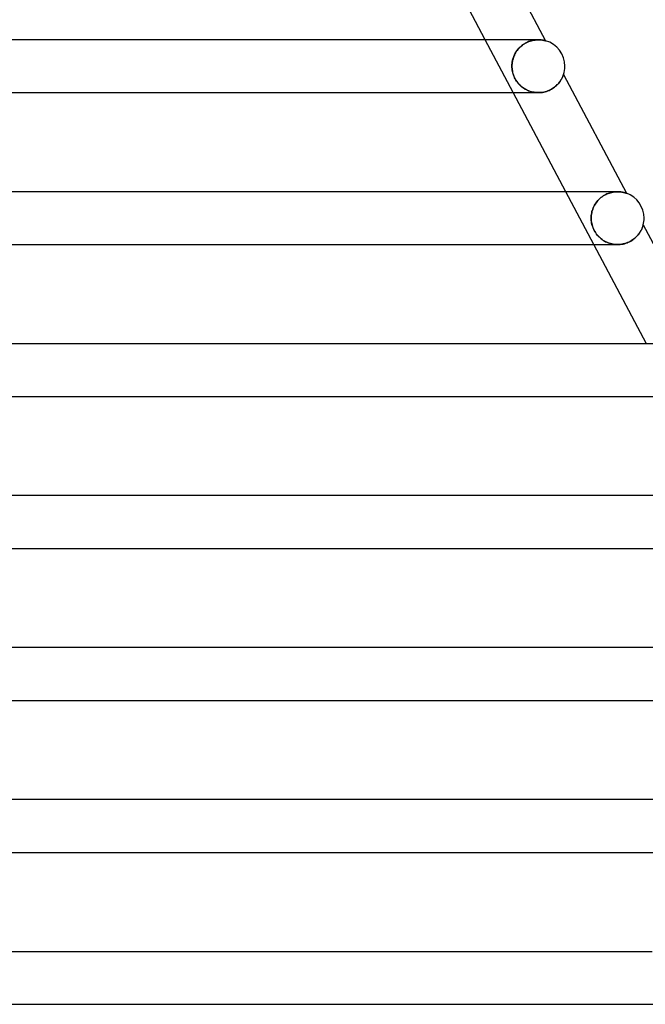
# Model space of a CAD drawing. Header units: millimetres. Extents: x -345 to 345, y -2 to 230.
# Tile 71 of 74: x 227 to 274, y 0 to 75. Entities that reach past the tile are written whole.
import ezdxf

# ---------------------------------------------------------------- set-up
doc = ezdxf.new("R2010")
doc.units = ezdxf.units.MM
doc.layers.add('HIDDEN', color=7, linetype='Continuous')
doc.layers.add('THICK', color=7, linetype='Continuous')

msp = doc.modelspace()

# ---------------------------------------------------------------- linework, layer by layer
at = {"layer": 'HIDDEN'}
for p, q in [((264.098, 69), (261.974, 73)), ((264.446, 72.268), (264.523, 72.357)), ((264.519, 72.352), (264.451, 72.274)), ((264.59, 72.426), (264.519, 72.352)), ((264.523, 72.357), (264.606, 72.442)), ((264.666, 72.497), (264.59, 72.426)), ((264.606, 72.442), (264.693, 72.521)), ((264.745, 72.563), (264.666, 72.497)), ((264.693, 72.521), (264.785, 72.594)), ((264.826, 72.625), (264.745, 72.563)), ((264.785, 72.594), (264.879, 72.661)), ((264.91, 72.682), (264.826, 72.625)), ((264.879, 72.661), (264.975, 72.722)), ((264.997, 72.734), (264.91, 72.682)), ((264.975, 72.722), (265.073, 72.776)), ((265.084, 72.781), (264.997, 72.734)), ((265.073, 72.776), (265.173, 72.824)), ((265.172, 72.824), (265.084, 72.781)), ((265.26, 72.861), (265.172, 72.824)), ((265.173, 72.824), (265.272, 72.865)), ((265.348, 72.893), (265.26, 72.861)), ((265.272, 72.865), (265.37, 72.9)), ((265.435, 72.92), (265.348, 72.893)), ((265.37, 72.9), (265.467, 72.929)), ((265.522, 72.943), (265.435, 72.92)), ((265.467, 72.929), (265.562, 72.953)), ((265.607, 72.962), (265.522, 72.943)), ((265.562, 72.953), (265.656, 72.971)), ((265.69, 72.977), (265.607, 72.962)), ((265.656, 72.971), (265.747, 72.984)), ((265.772, 72.987), (265.69, 72.977)), ((265.747, 72.984), (265.835, 72.993)), ((265.85, 72.995), (265.772, 72.987)), ((265.835, 72.993), (265.919, 72.998)), ((265.926, 72.999), (265.85, 72.995)), ((265.919, 72.998), (266, 73)), ((266, 73), (265.926, 72.999)), ((266.077, 72.998), (266, 73)), ((266.149, 72.994), (266.077, 72.998)), ((266.218, 72.988), (266.149, 72.994)), ((266.281, 72.98), (266.218, 72.988)), ((266.339, 72.971), (266.281, 72.98)), ((266.39, 72.961), (266.339, 72.971)), ((266.435, 72.952), (266.39, 72.961)), ((266.473, 72.943), (266.435, 72.952)), ((266.503, 72.936), (266.473, 72.943)), ((266.525, 72.93), (266.503, 72.936)), ((266.539, 72.926), (266.525, 72.93)), ((266.543, 72.925), (266.539, 72.926)), ((264.043, 71.442), (264.071, 71.552)), ((264.077, 71.57), (264.051, 71.475)), ((264.071, 71.552), (264.106, 71.66)), ((264.107, 71.664), (264.077, 71.57)), ((264.106, 71.66), (264.147, 71.768)), ((264.142, 71.756), (264.107, 71.664)), ((264.181, 71.847), (264.142, 71.756)), ((264.147, 71.768), (264.194, 71.874)), ((264.226, 71.937), (264.181, 71.847)), ((264.194, 71.874), (264.248, 71.977)), ((264.275, 72.024), (264.226, 71.937)), ((264.248, 71.977), (264.308, 72.077)), ((264.329, 72.11), (264.275, 72.024)), ((264.308, 72.077), (264.374, 72.174)), ((264.388, 72.194), (264.329, 72.11)), ((264.374, 72.174), (264.446, 72.268)), ((264.451, 72.274), (264.388, 72.194)), ((263.995, 71), (263.998, 71.11)), ((263.997, 71.095), (263.995, 71)), ((263.997, 70.903), (263.995, 71)), ((263.995, 71), (263.997, 70.91)), ((264.004, 71.19), (263.997, 71.095)), ((263.997, 70.91), (264.003, 70.82)), ((264.005, 70.805), (263.997, 70.903)), ((263.998, 71.11), (264.007, 71.221)), ((264.003, 70.82), (264.014, 70.73)), ((264.015, 71.285), (264.004, 71.19)), ((264.017, 70.707), (264.005, 70.805)), ((264.007, 71.221), (264.022, 71.332)), ((264.031, 71.381), (264.015, 71.285)), ((264.022, 71.332), (264.043, 71.442)), ((264.051, 71.475), (264.031, 71.381)), ((264.014, 70.73), (264.028, 70.639)), ((264.034, 70.609), (264.017, 70.707)), ((264.028, 70.639), (264.048, 70.544)), ((264.056, 70.512), (264.034, 70.609)), ((264.048, 70.544), (264.074, 70.445)), ((264.083, 70.415), (264.056, 70.512)), ((264.074, 70.445), (264.106, 70.345)), ((264.116, 70.319), (264.083, 70.415)), ((264.106, 70.345), (264.145, 70.242)), ((264.153, 70.224), (264.116, 70.319)), ((264.145, 70.242), (264.191, 70.138)), ((264.195, 70.131), (264.153, 70.224)), ((264.191, 70.138), (264.243, 70.037)), ((264.242, 70.039), (264.195, 70.131)), ((267.742, 70.02), (267.771, 70.074)), ((267.771, 70.074), (267.797, 70.124)), ((267.797, 70.124), (267.819, 70.171)), ((267.819, 70.171), (267.839, 70.215)), ((267.839, 70.215), (267.855, 70.254)), ((267.855, 70.254), (267.869, 70.289)), ((267.869, 70.289), (267.88, 70.318)), ((267.88, 70.318), (267.888, 70.341)), ((267.888, 70.341), (267.894, 70.358)), ((267.894, 70.358), (267.898, 70.368)), ((267.898, 70.368), (267.899, 70.372)), ((264.294, 69.95), (264.242, 70.039)), ((264.243, 70.037), (264.3, 69.94)), ((264.35, 69.864), (264.294, 69.95)), ((264.3, 69.94), (264.362, 69.846)), ((264.41, 69.781), (264.35, 69.864)), ((264.362, 69.846), (264.43, 69.756)), ((264.474, 69.702), (264.41, 69.781)), ((264.43, 69.756), (264.5, 69.672)), ((264.542, 69.626), (264.474, 69.702)), ((264.5, 69.672), (264.574, 69.593)), ((264.614, 69.554), (264.542, 69.626)), ((264.574, 69.593), (264.651, 69.519)), ((264.688, 69.486), (264.614, 69.554)), ((264.651, 69.519), (264.731, 69.451)), ((264.766, 69.423), (264.688, 69.486)), ((264.731, 69.451), (264.812, 69.387)), ((264.846, 69.363), (264.766, 69.423)), ((264.812, 69.387), (264.896, 69.329)), ((264.929, 69.308), (264.846, 69.363)), ((264.896, 69.329), (264.982, 69.275)), ((265.014, 69.257), (264.929, 69.308)), ((266.99, 69.266), (267.074, 69.317)), ((267.074, 69.317), (267.154, 69.371)), ((267.154, 69.371), (267.23, 69.427)), ((267.23, 69.427), (267.301, 69.485)), ((267.301, 69.485), (267.367, 69.545)), ((267.367, 69.545), (267.428, 69.605)), ((267.428, 69.605), (267.486, 69.666)), ((267.486, 69.666), (267.539, 69.727)), ((267.539, 69.727), (267.587, 69.788)), ((267.587, 69.788), (267.632, 69.848)), ((267.632, 69.848), (267.672, 69.907)), ((267.672, 69.907), (267.709, 69.965)), ((267.709, 69.965), (267.742, 70.02)), ((264.982, 69.275), (265.071, 69.226)), ((265.102, 69.21), (265.014, 69.257)), ((265.071, 69.226), (265.164, 69.181)), ((265.192, 69.168), (265.102, 69.21)), ((265.164, 69.181), (265.259, 69.14)), ((265.285, 69.13), (265.192, 69.168)), ((265.259, 69.14), (265.356, 69.104)), ((265.38, 69.097), (265.285, 69.13)), ((265.356, 69.104), (265.457, 69.073)), ((265.476, 69.068), (265.38, 69.097)), ((265.457, 69.073), (265.559, 69.048)), ((265.575, 69.044), (265.476, 69.068)), ((265.559, 69.048), (265.664, 69.027)), ((265.676, 69.025), (265.575, 69.044)), ((265.664, 69.027), (265.77, 69.013)), ((265.778, 69.012), (265.676, 69.025)), ((265.77, 69.013), (265.876, 69.003)), ((265.881, 69.003), (265.778, 69.012)), ((265.876, 69.003), (265.984, 69)), ((265.985, 69), (265.881, 69.003)), ((265.984, 69), (266.091, 69.002)), ((266.091, 69.002), (266.197, 69.011)), ((266.197, 69.011), (266.304, 69.024)), ((266.304, 69.024), (266.409, 69.044)), ((266.409, 69.044), (266.512, 69.069)), ((266.512, 69.069), (266.614, 69.099)), ((266.614, 69.099), (266.713, 69.134)), ((266.713, 69.134), (266.809, 69.174)), ((266.809, 69.174), (266.901, 69.218)), ((266.901, 69.218), (266.99, 69.266)), ((270.205, 57.5), (268.081, 61.5)), ((270.733, 61.054), (270.82, 61.12)), ((270.822, 61.122), (270.736, 61.056)), ((270.82, 61.12), (270.909, 61.181)), ((270.912, 61.182), (270.822, 61.122)), ((270.909, 61.181), (271, 61.236)), ((271.003, 61.238), (270.912, 61.182)), ((271, 61.236), (271.093, 61.286)), ((271.096, 61.288), (271.003, 61.238)), ((271.093, 61.286), (271.188, 61.331)), ((271.19, 61.332), (271.096, 61.288)), ((271.188, 61.331), (271.283, 61.369)), ((271.284, 61.37), (271.19, 61.332)), ((271.283, 61.369), (271.377, 61.402)), ((271.378, 61.403), (271.284, 61.37)), ((271.377, 61.402), (271.47, 61.43)), ((271.471, 61.43), (271.378, 61.403)), ((271.47, 61.43), (271.563, 61.453)), ((271.564, 61.453), (271.471, 61.43)), ((271.563, 61.453), (271.654, 61.471)), ((271.655, 61.471), (271.564, 61.453)), ((271.654, 61.471), (271.743, 61.484)), ((271.744, 61.484), (271.655, 61.471)), ((271.743, 61.484), (271.83, 61.493)), ((271.831, 61.493), (271.744, 61.484)), ((271.83, 61.493), (271.915, 61.498)), ((271.915, 61.498), (271.831, 61.493)), ((271.915, 61.498), (271.997, 61.5)), ((271.997, 61.5), (271.915, 61.498)), ((272.079, 61.498), (271.997, 61.5)), ((272.158, 61.493), (272.079, 61.498)), ((272.233, 61.486), (272.158, 61.493)), ((272.303, 61.477), (272.233, 61.486)), ((272.368, 61.466), (272.303, 61.477)), ((272.428, 61.453), (272.368, 61.466)), ((272.482, 61.441), (272.428, 61.453)), ((272.53, 61.428), (272.482, 61.441)), ((272.572, 61.416), (272.53, 61.428)), ((272.607, 61.406), (272.572, 61.416)), ((272.634, 61.397), (272.607, 61.406)), ((272.655, 61.39), (272.634, 61.397)), ((272.667, 61.386), (272.655, 61.39)), ((272.671, 61.384), (272.667, 61.386)), ((270.155, 60.287), (270.199, 60.383)), ((270.2, 60.386), (270.156, 60.291)), ((270.199, 60.383), (270.248, 60.477)), ((270.25, 60.48), (270.2, 60.386)), ((270.248, 60.477), (270.302, 60.568)), ((270.304, 60.571), (270.25, 60.48)), ((270.302, 60.568), (270.362, 60.657)), ((270.364, 60.66), (270.304, 60.571)), ((270.362, 60.657), (270.427, 60.744)), ((270.429, 60.747), (270.364, 60.66)), ((270.427, 60.744), (270.497, 60.827)), ((270.499, 60.83), (270.429, 60.747)), ((270.497, 60.827), (270.571, 60.907)), ((270.574, 60.91), (270.499, 60.83)), ((270.571, 60.907), (270.65, 60.982)), ((270.653, 60.985), (270.574, 60.91)), ((270.65, 60.982), (270.733, 61.054)), ((270.736, 61.056), (270.653, 60.985)), ((270.005, 59.697), (269.998, 59.598)), ((269.998, 59.598), (270.005, 59.696)), ((270.017, 59.797), (270.005, 59.697)), ((270.005, 59.696), (270.017, 59.795)), ((270.034, 59.896), (270.017, 59.797)), ((270.017, 59.795), (270.034, 59.894)), ((270.057, 59.996), (270.034, 59.896)), ((270.034, 59.894), (270.056, 59.993)), ((270.056, 59.993), (270.084, 60.092)), ((270.085, 60.095), (270.057, 59.996)), ((270.084, 60.092), (270.117, 60.19)), ((270.118, 60.193), (270.085, 60.095)), ((270.117, 60.19), (270.155, 60.287)), ((270.156, 60.291), (270.118, 60.193)), ((269.995, 59.5), (269.998, 59.598)), ((269.998, 59.598), (269.995, 59.5)), ((269.998, 59.408), (269.995, 59.5)), ((269.995, 59.5), (269.998, 59.398)), ((270.004, 59.315), (269.998, 59.408)), ((269.998, 59.398), (270.006, 59.296)), ((270.016, 59.221), (270.004, 59.315)), ((270.006, 59.296), (270.02, 59.194)), ((270.032, 59.125), (270.016, 59.221)), ((270.02, 59.194), (270.038, 59.091)), ((270.052, 59.03), (270.032, 59.125)), ((270.038, 59.091), (270.063, 58.989)), ((270.078, 58.934), (270.052, 59.03)), ((270.063, 58.989), (270.093, 58.887)), ((270.109, 58.838), (270.078, 58.934)), ((270.093, 58.887), (270.128, 58.786)), ((273.898, 58.87), (273.91, 58.908)), ((273.91, 58.908), (273.92, 58.941)), ((273.92, 58.941), (273.927, 58.967)), ((273.927, 58.967), (273.933, 58.985)), ((273.933, 58.985), (273.936, 58.997)), ((273.936, 58.997), (273.937, 59.001)), ((270.146, 58.742), (270.109, 58.838)), ((270.128, 58.786), (270.169, 58.687)), ((270.187, 58.648), (270.146, 58.742)), ((270.169, 58.687), (270.216, 58.59)), ((270.233, 58.557), (270.187, 58.648)), ((270.216, 58.59), (270.267, 58.495)), ((270.284, 58.467), (270.233, 58.557)), ((270.267, 58.495), (270.324, 58.403)), ((270.339, 58.38), (270.284, 58.467)), ((270.324, 58.403), (270.385, 58.315)), ((270.398, 58.298), (270.339, 58.38)), ((270.385, 58.315), (270.45, 58.232)), ((270.461, 58.218), (270.398, 58.298)), ((270.45, 58.232), (270.519, 58.152)), ((270.527, 58.143), (270.461, 58.218)), ((270.519, 58.152), (270.591, 58.076)), ((270.596, 58.072), (270.527, 58.143)), ((273.437, 58.114), (273.496, 58.178)), ((273.496, 58.178), (273.551, 58.242)), ((273.551, 58.242), (273.601, 58.307)), ((273.601, 58.307), (273.648, 58.371)), ((273.648, 58.371), (273.69, 58.435)), ((273.69, 58.435), (273.728, 58.498)), ((273.728, 58.498), (273.762, 58.559)), ((273.762, 58.559), (273.793, 58.618)), ((273.793, 58.618), (273.82, 58.675)), ((273.82, 58.675), (273.844, 58.729)), ((273.844, 58.729), (273.865, 58.78)), ((273.865, 58.78), (273.883, 58.827)), ((273.883, 58.827), (273.898, 58.87)), ((270.591, 58.076), (270.667, 58.005)), ((270.669, 58.004), (270.596, 58.072)), ((270.667, 58.005), (270.746, 57.939)), ((270.745, 57.939), (270.669, 58.004)), ((270.825, 57.879), (270.745, 57.939)), ((270.746, 57.939), (270.828, 57.876)), ((270.908, 57.822), (270.825, 57.879)), ((270.828, 57.876), (270.913, 57.819)), ((270.994, 57.769), (270.908, 57.822)), ((270.913, 57.819), (271, 57.765)), ((271.083, 57.72), (270.994, 57.769)), ((271, 57.765), (271.089, 57.717)), ((271.175, 57.676), (271.083, 57.72)), ((271.089, 57.717), (271.181, 57.673)), ((271.27, 57.636), (271.175, 57.676)), ((271.181, 57.673), (271.276, 57.634)), ((271.367, 57.601), (271.27, 57.636)), ((271.276, 57.634), (271.373, 57.599)), ((271.467, 57.571), (271.367, 57.601)), ((271.373, 57.599), (271.472, 57.569)), ((271.568, 57.546), (271.467, 57.571)), ((271.472, 57.569), (271.573, 57.545)), ((271.672, 57.526), (271.568, 57.546)), ((271.573, 57.545), (271.676, 57.525)), ((271.777, 57.512), (271.672, 57.526)), ((271.676, 57.525), (271.78, 57.511)), ((271.883, 57.503), (271.777, 57.512)), ((271.78, 57.511), (271.886, 57.503)), ((271.991, 57.5), (271.883, 57.503)), ((271.886, 57.503), (271.992, 57.5)), ((271.992, 57.5), (272.096, 57.503)), ((272.096, 57.503), (272.2, 57.511)), ((272.2, 57.511), (272.304, 57.524)), ((272.304, 57.524), (272.408, 57.544)), ((272.408, 57.544), (272.511, 57.568)), ((272.511, 57.568), (272.611, 57.598)), ((272.611, 57.598), (272.71, 57.633)), ((272.71, 57.633), (272.807, 57.673)), ((272.807, 57.673), (272.899, 57.717)), ((272.899, 57.717), (272.989, 57.765)), ((272.989, 57.765), (273.074, 57.817)), ((273.074, 57.817), (273.156, 57.872)), ((273.156, 57.872), (273.233, 57.93)), ((273.233, 57.93), (273.306, 57.99)), ((273.306, 57.99), (273.374, 58.051)), ((273.374, 58.051), (273.437, 58.114))]:
    msp.add_line(p, q, dxfattribs=at)
at = {"layer": 'THICK'}
for p, q in [((261.855, 81.754), (266.543, 72.925)), ((261.974, 73), (257.992, 80.5)), ((265.997, 73), (134.09, 73)), ((266, 73), (266.085, 72.998)), ((266.085, 72.998), (266.164, 72.993)), ((266.164, 72.993), (266.237, 72.986)), ((266.237, 72.986), (266.304, 72.977)), ((266.304, 72.977), (266.364, 72.966)), ((266.364, 72.966), (266.417, 72.956)), ((266.417, 72.956), (266.461, 72.946)), ((266.461, 72.946), (266.496, 72.937)), ((266.496, 72.937), (266.522, 72.931)), ((266.522, 72.931), (266.538, 72.926)), ((266.538, 72.926), (266.543, 72.925)), ((267.772, 70.076), (267.743, 70.023)), ((267.797, 70.126), (267.772, 70.076)), ((267.82, 70.172), (267.797, 70.126)), ((267.839, 70.215), (267.82, 70.172)), ((267.855, 70.254), (267.839, 70.215)), ((267.869, 70.289), (267.855, 70.254)), ((267.88, 70.318), (267.869, 70.289)), ((267.888, 70.341), (267.88, 70.318)), ((267.894, 70.358), (267.888, 70.341)), ((267.898, 70.368), (267.894, 70.358)), ((267.899, 70.372), (267.898, 70.368)), ((267.899, 70.372), (272.671, 61.384)), ((267.066, 69.312), (266.981, 69.261)), ((267.148, 69.366), (267.066, 69.312)), ((267.224, 69.423), (267.148, 69.366)), ((267.296, 69.481), (267.224, 69.423)), ((267.363, 69.541), (267.296, 69.481)), ((267.426, 69.603), (267.363, 69.541)), ((267.485, 69.665), (267.426, 69.603)), ((267.539, 69.727), (267.485, 69.665)), ((267.588, 69.789), (267.539, 69.727)), ((267.633, 69.85), (267.588, 69.789)), ((267.674, 69.909), (267.633, 69.85)), ((267.71, 69.967), (267.674, 69.909)), ((267.743, 70.023), (267.71, 69.967)), ((135.251, 69), (265.993, 69)), ((268.081, 61.5), (264.098, 69)), ((266.089, 69.002), (265.985, 69)), ((266.193, 69.01), (266.089, 69.002)), ((266.298, 69.023), (266.193, 69.01)), ((266.401, 69.042), (266.298, 69.023)), ((266.504, 69.066), (266.401, 69.042)), ((266.605, 69.096), (266.504, 69.066)), ((266.704, 69.131), (266.605, 69.096)), ((266.8, 69.17), (266.704, 69.131)), ((266.892, 69.213), (266.8, 69.17)), ((266.981, 69.261), (266.892, 69.213)), ((271.997, 61.5), (137.183, 61.5)), ((271.997, 61.5), (272.084, 61.498)), ((272.084, 61.498), (272.166, 61.493)), ((272.166, 61.493), (272.244, 61.485)), ((272.244, 61.485), (272.317, 61.474)), ((272.317, 61.474), (272.385, 61.462)), ((272.385, 61.462), (272.447, 61.449)), ((272.447, 61.449), (272.503, 61.435)), ((272.503, 61.435), (272.552, 61.422)), ((272.552, 61.422), (272.593, 61.41)), ((272.593, 61.41), (272.627, 61.399)), ((272.627, 61.399), (272.651, 61.391)), ((272.651, 61.391), (272.666, 61.386)), ((272.666, 61.386), (272.671, 61.384)), ((273.899, 58.873), (273.884, 58.831)), ((273.911, 58.91), (273.899, 58.873)), ((273.92, 58.942), (273.911, 58.91)), ((273.928, 58.967), (273.92, 58.942)), ((273.933, 58.986), (273.928, 58.967)), ((273.936, 58.997), (273.933, 58.986)), ((273.937, 59.001), (273.936, 58.997)), ((273.937, 59.001), (278.806, 49.83)), ((273.487, 58.167), (273.424, 58.1)), ((273.545, 58.235), (273.487, 58.167)), ((273.598, 58.303), (273.545, 58.235)), ((273.647, 58.37), (273.598, 58.303)), ((273.691, 58.436), (273.647, 58.37)), ((273.73, 58.501), (273.691, 58.436)), ((273.765, 58.564), (273.73, 58.501)), ((273.796, 58.624), (273.765, 58.564)), ((273.823, 58.681), (273.796, 58.624)), ((273.847, 58.735), (273.823, 58.681)), ((273.867, 58.785), (273.847, 58.735)), ((273.884, 58.831), (273.867, 58.785)), ((138.304, 57.5), (271.993, 57.5)), ((274.187, 50), (270.205, 57.5)), ((272.1, 57.503), (271.991, 57.5)), ((272.21, 57.512), (272.1, 57.503)), ((272.32, 57.527), (272.21, 57.512)), ((272.429, 57.548), (272.32, 57.527)), ((272.537, 57.575), (272.429, 57.548)), ((272.642, 57.608), (272.537, 57.575)), ((272.746, 57.647), (272.642, 57.608)), ((272.846, 57.691), (272.746, 57.647)), ((272.942, 57.739), (272.846, 57.691)), ((273.034, 57.792), (272.942, 57.739)), ((273.121, 57.848), (273.034, 57.792)), ((273.205, 57.908), (273.121, 57.848)), ((273.283, 57.97), (273.205, 57.908)), ((273.356, 58.035), (273.283, 57.97)), ((273.424, 58.1), (273.356, 58.035)), ((277.996, 50), (140.264, 50)), ((141.357, 46), (277.993, 46)), ((283.996, 38.5), (143.336, 38.5)), ((144.41, 34.5), (283.994, 34.5)), ((289.995, 27), (146.399, 27)), ((147.463, 23), (289.994, 23)), ((295.995, 15.5), (149.454, 15.5)), ((150.516, 11.5), (295.994, 11.5)), ((214.381, 4), (232.117, 4)), ((232.117, 4), (248.206, 4)), ((248.206, 4), (262.406, 4)), ((262.406, 4), (274.609, 4)), ((221.982, 0), (243.465, 0)), ((243.465, 0), (261.216, 0)), ((261.216, 0), (276.023, 0))]:
    msp.add_line(p, q, dxfattribs=at)
for centre, start, end in [((266, 71), 0, 74.23648), ((266, 71), 341.69761, 0), ((272, 59.5), 0, 70.39182), ((272, 59.5), 345.54221, 0)]:
    msp.add_arc(centre, 2, start, end, dxfattribs=at)

doc.saveas('drawing.dxf')
